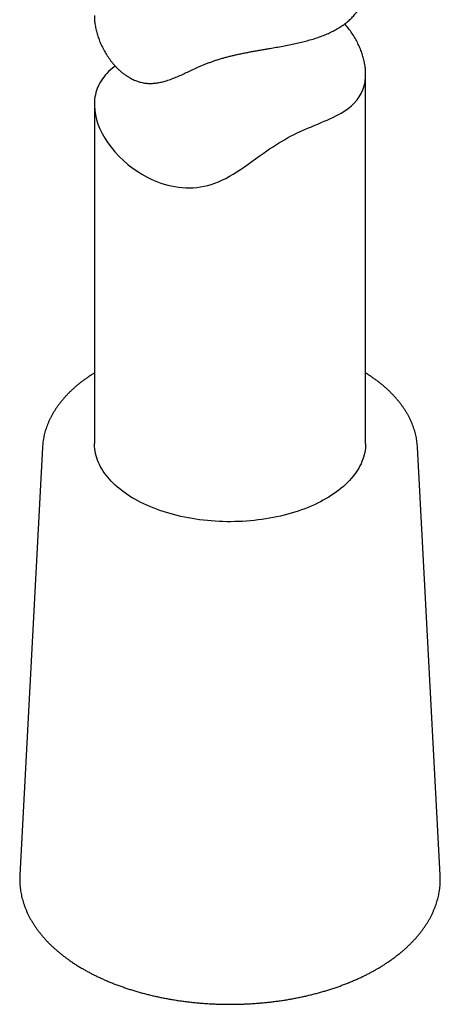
# Model space of a CAD drawing. Header units: millimetres. Extents: x 8 to 869, y 12 to 780.
# Tile 28 of 39: x 811 to 835, y 114 to 168. Entities that reach past the tile are written whole.
import ezdxf

# ---------------------------------------------------------------- set-up
doc = ezdxf.new("R2010")
doc.units = ezdxf.units.MM

msp = doc.modelspace()

# ---------------------------------------------------------------- linework, layer by layer
at = {"color": 7, "linetype": 'Continuous', "lineweight": 30}
for p, q in [((830.584, 144.651), (830.584, 165.067)), ((815.584, 163.381), (815.584, 144.651)), ((812.718, 144.444), (811.462, 120.786)), ((812.719, 144.446), (812.718, 144.444)), ((834.706, 120.786), (833.45, 144.444)), ((833.45, 144.44), (833.45, 144.444))]:
    msp.add_line(p, q, dxfattribs=at)
at = {"color": 7, "linetype": 'Continuous', "lineweight": 30, "flags": 128}
for points in [[(816.739, 165.513), (816.68, 165.471), (816.474, 165.301), (816.373, 165.206), (816.278, 165.109), (816.188, 165.009), (816.104, 164.906), (816.029, 164.804), (815.96, 164.699), (815.896, 164.592), (815.838, 164.482), (815.744, 164.269), (815.672, 164.047), (815.642, 163.927), (815.619, 163.805), (815.601, 163.681), (815.59, 163.556), (815.585, 163.309), (815.603, 163.057), (815.642, 162.813), (815.701, 162.566), (815.785, 162.302), (815.892, 162.037), (816.016, 161.782), (816.16, 161.527), (816.323, 161.276), (816.505, 161.027), (816.718, 160.77), (816.952, 160.518), (817.195, 160.284), (817.457, 160.059), (817.739, 159.842), (818.038, 159.639), (818.203, 159.537), (818.372, 159.44), (818.546, 159.348), (818.725, 159.261), (818.9, 159.183), (819.079, 159.11), (819.263, 159.044), (819.449, 158.984), (819.64, 158.93), (819.833, 158.884), (820.031, 158.846), (820.23, 158.816), (820.432, 158.794), (820.636, 158.782), (820.842, 158.779), (821.049, 158.786), (821.25, 158.803), (821.451, 158.829), (821.653, 158.866), (821.853, 158.913), (822.052, 158.969), (822.248, 159.036), (822.443, 159.112), (822.634, 159.198), (822.845, 159.303), (823.052, 159.416), (823.257, 159.536), (823.459, 159.663), (823.671, 159.801), (823.881, 159.944), (824.09, 160.09), (824.3, 160.239), (824.502, 160.384), (824.705, 160.529), (824.911, 160.675), (825.119, 160.82), (825.276, 160.928), (825.435, 161.035), (825.597, 161.14), (825.761, 161.243), (825.927, 161.344), (826.094, 161.442), (826.264, 161.537), (826.435, 161.628), (826.602, 161.712), (826.768, 161.793), (826.934, 161.871), (827.098, 161.946), (827.262, 162.019), (827.423, 162.089), (827.583, 162.157), (827.739, 162.223), (827.935, 162.305), (828.125, 162.385), (828.292, 162.457), (828.455, 162.528), (828.612, 162.599), (828.764, 162.671), (829.002, 162.79), (829.225, 162.914), (829.429, 163.04), (829.619, 163.173), (829.801, 163.32), (829.967, 163.478), (830.108, 163.639), (830.232, 163.811), (830.342, 164), (830.432, 164.201), (830.501, 164.414), (830.55, 164.639), (830.55, 164.639)], [(830.584, 144.651), (830.584, 144.645), (830.581, 144.519), (830.571, 144.394), (830.555, 144.269), (830.533, 144.144), (830.504, 144.02), (830.47, 143.896), (830.429, 143.773), (830.382, 143.651), (830.328, 143.529), (830.269, 143.409), (830.204, 143.289), (830.133, 143.171), (830.055, 143.054), (829.972, 142.938), (829.884, 142.823), (829.789, 142.71), (829.689, 142.599), (829.583, 142.49), (829.472, 142.382), (829.356, 142.276), (829.234, 142.172), (829.107, 142.071), (828.975, 141.971), (828.838, 141.874), (828.697, 141.779), (828.55, 141.686), (828.399, 141.596), (828.244, 141.508), (828.084, 141.424), (827.92, 141.341), (827.752, 141.262), (827.58, 141.185), (827.405, 141.112), (827.225, 141.041), (827.043, 140.973), (826.857, 140.909), (826.667, 140.847), (826.475, 140.789), (826.28, 140.734), (826.082, 140.682), (825.882, 140.634), (825.679, 140.588), (825.474, 140.547), (825.268, 140.509), (825.059, 140.474), (824.849, 140.443), (824.637, 140.415), (824.424, 140.391), (824.21, 140.37), (823.995, 140.353), (823.779, 140.34), (823.562, 140.33), (823.345, 140.324), (823.128, 140.321), (822.911, 140.322), (822.694, 140.327), (822.477, 140.335), (822.261, 140.347), (822.046, 140.363), (821.831, 140.382), (821.618, 140.405), (821.405, 140.431), (821.194, 140.461), (820.985, 140.494), (820.777, 140.531), (820.572, 140.571), (820.368, 140.615), (820.167, 140.662), (819.968, 140.712), (819.772, 140.766), (819.579, 140.823), (819.388, 140.883), (819.201, 140.947), (819.017, 141.013), (818.836, 141.083), (818.659, 141.155), (818.485, 141.231), (818.316, 141.309), (818.15, 141.39), (817.989, 141.474), (817.831, 141.56), (817.679, 141.649), (817.53, 141.741), (817.387, 141.835), (817.248, 141.932), (817.114, 142.03), (816.985, 142.131), (816.861, 142.234), (816.743, 142.339), (816.63, 142.446), (816.522, 142.555), (816.419, 142.665), (816.323, 142.778), (816.231, 142.891), (816.146, 143.007), (816.067, 143.123), (815.993, 143.241), (815.925, 143.36), (815.863, 143.481), (815.808, 143.602), (815.758, 143.724), (815.715, 143.847), (815.678, 143.97), (815.647, 144.094), (815.622, 144.219), (815.603, 144.344), (815.591, 144.469), (815.585, 144.594), (815.584, 144.651)]]:
    msp.add_lwpolyline(points, dxfattribs=at)
at = {"color": 7, "linetype": 'Continuous', "lineweight": 30}
for points, knots in [([(815.586, 168.307), (815.586, 168.288), (815.583, 168.182), (815.599, 167.982), (815.635, 167.71), (815.695, 167.438), (815.773, 167.165), (815.872, 166.891), (815.993, 166.616), (816.134, 166.343), (816.295, 166.078), (816.448, 165.86), (816.584, 165.688), (816.697, 165.556), (816.817, 165.429), (816.942, 165.306), (817.074, 165.19), (817.211, 165.08), (817.355, 164.978), (817.491, 164.892), (817.618, 164.821), (817.734, 164.764), (817.853, 164.712), (817.975, 164.667), (818.098, 164.628), (818.224, 164.597), (818.351, 164.573), (818.479, 164.558), (818.605, 164.55), (818.731, 164.55), (818.857, 164.557), (819.026, 164.574), (819.237, 164.611), (819.455, 164.666), (819.641, 164.724), (819.844, 164.794), (820.089, 164.89), (820.38, 165.016), (820.668, 165.148), (820.961, 165.285), (821.218, 165.403), (821.435, 165.499), (821.61, 165.574), (821.788, 165.647), (821.971, 165.718), (822.158, 165.785), (822.351, 165.85), (822.548, 165.911), (822.75, 165.969), (822.956, 166.025), (823.166, 166.078), (823.378, 166.127), (823.591, 166.174), (823.803, 166.219), (824.014, 166.26), (824.226, 166.3), (824.439, 166.339), (824.651, 166.377), (824.864, 166.414), (825.076, 166.45), (825.336, 166.495), (825.646, 166.549), (826.002, 166.613), (826.354, 166.681), (826.699, 166.753), (827.033, 166.83), (827.353, 166.912), (827.663, 167.001), (827.962, 167.098), (828.252, 167.204), (828.529, 167.32), (828.791, 167.445), (829.041, 167.582), (829.281, 167.733), (829.471, 167.872), (829.615, 167.99), (829.718, 168.082), (829.816, 168.177), (829.909, 168.276), (829.996, 168.377), (830.077, 168.481), (830.152, 168.587), (830.241, 168.727), (830.338, 168.906), (830.433, 169.129), (830.506, 169.364), (830.556, 169.607), (830.582, 169.828), (830.582, 169.969), (830.582, 170.025)], [0, 0, 0, 0, 0.003818, 0.020517, 0.037275, 0.053743, 0.069721, 0.086161, 0.102648, 0.119252, 0.135903, 0.152249, 0.161321, 0.170393, 0.179505, 0.188617, 0.197791, 0.206965, 0.216203, 0.225441, 0.232296, 0.239152, 0.246048, 0.252944, 0.259902, 0.266859, 0.273873, 0.280887, 0.287737, 0.294587, 0.301484, 0.30838, 0.322263, 0.336199, 0.344638, 0.353077, 0.369998, 0.385634, 0.401287, 0.417082, 0.432898, 0.441578, 0.450258, 0.458974, 0.467689, 0.476447, 0.485205, 0.494033, 0.502861, 0.511781, 0.520701, 0.529695, 0.53869, 0.547434, 0.556179, 0.564984, 0.57379, 0.582666, 0.591542, 0.600469, 0.609396, 0.624667, 0.640396, 0.656177, 0.672084, 0.688038, 0.703703, 0.719243, 0.735227, 0.751254, 0.767391, 0.783571, 0.799451, 0.816419, 0.833893, 0.842661, 0.851428, 0.860272, 0.869117, 0.877992, 0.886868, 0.895587, 0.904314, 0.920739, 0.937655, 0.954626, 0.971745, 0.988922, 1, 1, 1, 1]), ([(830.55, 164.639), (830.561, 164.715), (830.582, 164.868), (830.586, 165.071), (830.58, 165.24), (830.57, 165.373), (830.553, 165.508), (830.524, 165.686), (830.475, 165.911), (830.396, 166.179), (830.298, 166.447), (830.179, 166.717), (830.038, 166.991), (829.876, 167.261), (829.695, 167.521), (829.544, 167.714), (829.451, 167.819), (829.428, 167.844)], [0, 0, 0, 0, 0.0789206, 0.1581174, 0.1999908, 0.2418643, 0.2838947, 0.3259253, 0.4068868, 0.4881075, 0.5669101, 0.6459295, 0.7293054, 0.812924, 0.8933175, 0.9739401, 1, 1, 1, 1]), ([(815.584, 148.543), (815.538, 148.514), (815.436, 148.45), (815.283, 148.348), (815.124, 148.237), (814.969, 148.124), (814.818, 148.009), (814.673, 147.891), (814.531, 147.772), (814.395, 147.65), (814.263, 147.526), (814.137, 147.4), (814.015, 147.273), (813.898, 147.143), (813.787, 147.012), (813.68, 146.879), (813.579, 146.745), (813.484, 146.609), (813.393, 146.472), (813.309, 146.334), (813.229, 146.194), (813.156, 146.053), (813.088, 145.912), (813.025, 145.769), (812.968, 145.626), (812.917, 145.482), (812.872, 145.338), (812.832, 145.193), (812.799, 145.05), (812.777, 144.941), (812.767, 144.882), (812.765, 144.868)], [0, 0, 0, 0, 0.0297, 0.065882, 0.102063, 0.13824, 0.174408, 0.210565, 0.246705, 0.282825, 0.318918, 0.354979, 0.391003, 0.426981, 0.462908, 0.498777, 0.53458, 0.570312, 0.605965, 0.641534, 0.677014, 0.7124, 0.747689, 0.78288, 0.817972, 0.852967, 0.887867, 0.922676, 0.957402, 0.990146, 1, 1, 1, 1]), ([(833.45, 144.44), (833.45, 144.442), (833.449, 144.493), (833.44, 144.592), (833.424, 144.738), (833.402, 144.883), (833.375, 145.029), (833.341, 145.174), (833.303, 145.318), (833.258, 145.462), (833.208, 145.605), (833.153, 145.747), (833.092, 145.889), (833.025, 146.03), (832.953, 146.17), (832.875, 146.309), (832.792, 146.446), (832.703, 146.583), (832.609, 146.718), (832.51, 146.852), (832.405, 146.984), (832.295, 147.115), (832.18, 147.245), (832.06, 147.372), (831.935, 147.498), (831.804, 147.622), (831.669, 147.744), (831.53, 147.864), (831.385, 147.981), (831.236, 148.097), (831.083, 148.21), (830.925, 148.321), (830.762, 148.43), (830.649, 148.504), (830.588, 148.541), (830.584, 148.543)], [0, 0, 0, 0, 0.0012107, 0.0324751, 0.0637525, 0.0950549, 0.1263936, 0.1577791, 0.1892212, 0.2207283, 0.2523077, 0.2839653, 0.3157056, 0.3475316, 0.3794449, 0.4114456, 0.4435326, 0.4757036, 0.5079552, 0.5402833, 0.5726829, 0.6051486, 0.6376745, 0.6702547, 0.7028832, 0.7355539, 0.7682612, 0.8009994, 0.8337635, 0.8665485, 0.8993501, 0.9321643, 0.9649875, 0.9978164, 1, 1, 1, 1]), ([(812.765, 144.868), (812.761, 144.84), (812.748, 144.764), (812.733, 144.64), (812.723, 144.526), (812.72, 144.462), (812.719, 144.446)], [0, 0, 0, 0, 0.195081, 0.541668, 0.887876, 1, 1, 1, 1]), ([(811.463, 120.787), (811.461, 120.754), (811.457, 120.669), (811.456, 120.532), (811.46, 120.378), (811.469, 120.224), (811.484, 120.07), (811.505, 119.916), (811.532, 119.763), (811.564, 119.61), (811.602, 119.458), (811.645, 119.306), (811.694, 119.155), (811.748, 119.004), (811.808, 118.854), (811.874, 118.705), (811.945, 118.556), (812.022, 118.409), (812.104, 118.263), (812.192, 118.117), (812.285, 117.973), (812.384, 117.83), (812.488, 117.689), (812.597, 117.549), (812.711, 117.41), (812.831, 117.274), (812.955, 117.138), (813.085, 117.005), (813.22, 116.873), (813.359, 116.743), (813.504, 116.615), (813.653, 116.49), (813.807, 116.366), (813.965, 116.244), (814.128, 116.125), (814.295, 116.008), (814.466, 115.893), (814.642, 115.781), (814.822, 115.671), (815.005, 115.564), (815.193, 115.459), (815.384, 115.357), (815.579, 115.257), (815.778, 115.16), (815.98, 115.066), (816.186, 114.974), (816.395, 114.885), (816.607, 114.799), (816.822, 114.716), (817.041, 114.636), (817.262, 114.558), (817.485, 114.484), (817.712, 114.413), (817.941, 114.344), (818.173, 114.279), (818.406, 114.216), (818.642, 114.157), (818.881, 114.101), (819.121, 114.048), (819.363, 113.998), (819.607, 113.951), (819.852, 113.908), (820.099, 113.867), (820.347, 113.83), (820.597, 113.796), (820.848, 113.766), (821.1, 113.739), (821.353, 113.714), (821.607, 113.694), (821.861, 113.676), (822.116, 113.662), (822.371, 113.651), (822.627, 113.644), (822.883, 113.639), (823.139, 113.638), (823.395, 113.641), (823.651, 113.646), (823.907, 113.655), (824.162, 113.668), (824.417, 113.683), (824.671, 113.702), (824.924, 113.724), (825.177, 113.75), (825.428, 113.779), (825.679, 113.811), (825.928, 113.846), (826.176, 113.884), (826.422, 113.926), (826.667, 113.971), (826.91, 114.019), (827.151, 114.07), (827.39, 114.125), (827.628, 114.182), (827.863, 114.243), (828.096, 114.306), (828.326, 114.373), (828.554, 114.443), (828.779, 114.515), (829.002, 114.591), (829.222, 114.67), (829.439, 114.751), (829.653, 114.836), (829.863, 114.923), (830.071, 115.013), (830.275, 115.106), (830.476, 115.201), (830.673, 115.299), (830.867, 115.4), (831.057, 115.504), (831.243, 115.61), (831.425, 115.718), (831.603, 115.829), (831.777, 115.943), (831.947, 116.059), (832.112, 116.177), (832.273, 116.297), (832.43, 116.42), (832.582, 116.545), (832.729, 116.672), (832.872, 116.801), (833.01, 116.932), (833.142, 117.065), (833.27, 117.199), (833.393, 117.336), (833.511, 117.474), (833.623, 117.614), (833.73, 117.755), (833.832, 117.898), (833.929, 118.042), (834.02, 118.188), (834.105, 118.334), (834.185, 118.482), (834.26, 118.631), (834.329, 118.78), (834.392, 118.931), (834.449, 119.082), (834.501, 119.234), (834.547, 119.386), (834.588, 119.539), (834.622, 119.689), (834.643, 119.799), (834.653, 119.858), (834.655, 119.868)], [0, 0, 0, 0, 0.004569, 0.01153, 0.01849, 0.02545, 0.032412, 0.039378, 0.04635, 0.05333, 0.060321, 0.067324, 0.074339, 0.081369, 0.088415, 0.095476, 0.102554, 0.109649, 0.11676, 0.123887, 0.131031, 0.13819, 0.145363, 0.15255, 0.159749, 0.16696, 0.174181, 0.181412, 0.188651, 0.195897, 0.20315, 0.210408, 0.21767, 0.224936, 0.232205, 0.239476, 0.246748, 0.254021, 0.261295, 0.268569, 0.275842, 0.283115, 0.290387, 0.297658, 0.304927, 0.312195, 0.319461, 0.326726, 0.333989, 0.34125, 0.348509, 0.355767, 0.363023, 0.370277, 0.37753, 0.384781, 0.39203, 0.399278, 0.406525, 0.41377, 0.421013, 0.428256, 0.435497, 0.442738, 0.449977, 0.457216, 0.464453, 0.47169, 0.478927, 0.486163, 0.493398, 0.500633, 0.507868, 0.515102, 0.522337, 0.529571, 0.536806, 0.54404, 0.551275, 0.558511, 0.565746, 0.572983, 0.58022, 0.587457, 0.594696, 0.601935, 0.609175, 0.616416, 0.623659, 0.630903, 0.638148, 0.645394, 0.652642, 0.659891, 0.667142, 0.674395, 0.681649, 0.688906, 0.696164, 0.703424, 0.710686, 0.71795, 0.725215, 0.732483, 0.739753, 0.747024, 0.754297, 0.761572, 0.768848, 0.776125, 0.783403, 0.790682, 0.797962, 0.805242, 0.812521, 0.819799, 0.827075, 0.834349, 0.84162, 0.848888, 0.85615, 0.863407, 0.870658, 0.877901, 0.885135, 0.892359, 0.899572, 0.906773, 0.913961, 0.921135, 0.928294, 0.935436, 0.942563, 0.949672, 0.956765, 0.963841, 0.970899, 0.977942, 0.984969, 0.991982, 0.9986, 1, 1, 1, 1]), ([(834.655, 119.868), (834.659, 119.897), (834.672, 119.977), (834.689, 120.108), (834.702, 120.262), (834.711, 120.416), (834.713, 120.571), (834.711, 120.694), (834.707, 120.767), (834.706, 120.788)], [0, 0, 0, 0, 0.093789, 0.26162, 0.42929, 0.596807, 0.76422, 0.931583, 1, 1, 1, 1])]:
    msp.add_open_spline(points, degree=3, knots=knots, dxfattribs=at)

doc.saveas('drawing.dxf')
